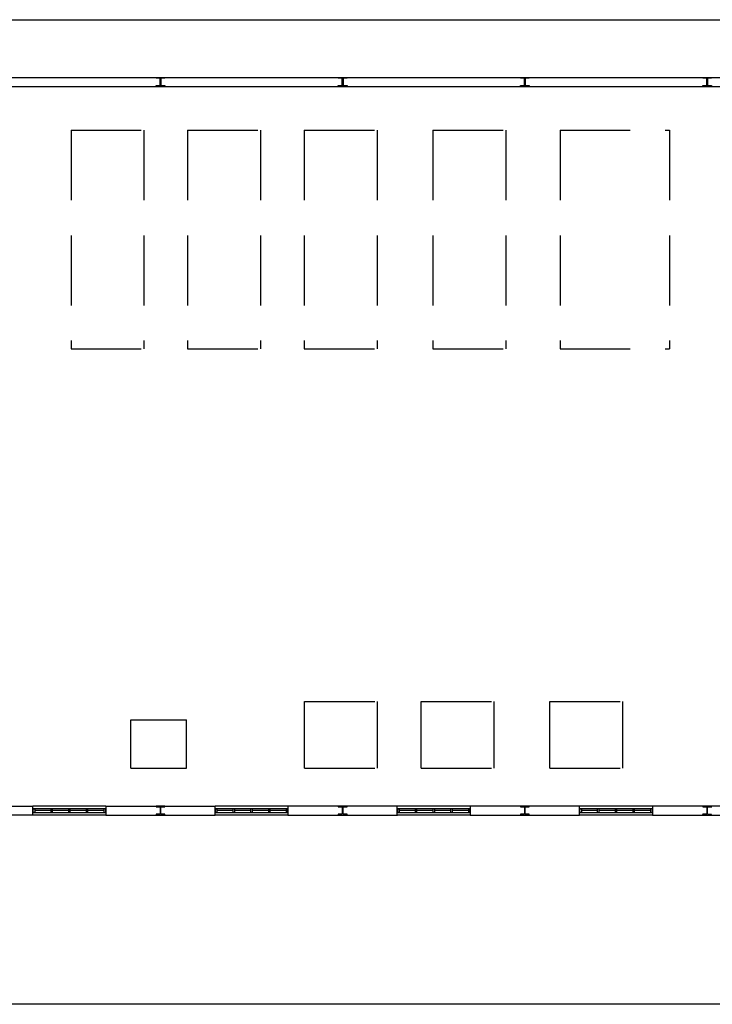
# Model space of a CAD drawing. Header units: millimetres. Extents: x -559 to 10735, y -2326 to 222.
# Tile 249 of 256: x 2394 to 2404, y -1797 to -1783. Entities that reach past the tile are written whole.
import ezdxf

# ---------------------------------------------------------------- set-up
doc = ezdxf.new("R2010")
doc.units = ezdxf.units.MM
doc.header["$LTSCALE"] = 4
doc.linetypes.add('HIDDEN', pattern=[0.375, 0.25, -0.125])
doc.layers.add('Extremos da Area Total', color=253, linetype='Continuous')
doc.layers.add('Planta Baixa', color=251, linetype='Continuous')

# ---------------------------------------------------------------- blocks, each defined once
blk = doc.blocks.new('AUW01D3S-flat-18-flat-1')
at = {"color": 9}
for p, q in [((0, 0.125), (-2, 0.125)), ((0, -0.125), (-2, -0.125))]:
    blk.add_line(p, q, dxfattribs=at)
blk = doc.blocks.new('AUD18D1S-flat-48-flat-1')
at = {"color": 9}
for p, q in [((-2, -0.125), (-2, 0.125)), ((0, 0.125), (0, -0.125))]:
    blk.add_line(p, q, dxfattribs=at)
blk = doc.blocks.new('AUD19D1S-flat-48-flat-1')
at = {"color": 9}
for p, q in [((-2, 0), (-2, 0)), ((0, 0), (0, 0))]:
    blk.add_line(p, q, dxfattribs=at)
blk = doc.blocks.new('AUD37D1S-flat-132-flat-1')
at = {"color": 9}
for p, q in [((-0.05, 0.05), (-0.05, -0.05)), ((0, 0.05), (-0.05, 0.05)), ((0, -0.05), (0, 0.05)), ((-0.05, -0.05), (0, -0.05))]:
    blk.add_line(p, q, dxfattribs=at)
at = {"color": 9, "width": 0.5, "flags": 3}
for p in [(-0.05, 0), (-0.05, -0.05)]:
    blk.add_attdef('JAMBPT', p, '', height=0.01, rotation=180, dxfattribs=at)
at = {"color": 9, "oblique": 36.8699, "width": 1.25, "flags": 3}
for p in [(-0.05, 0.05), (-0.05, 0), (-0.05, -0.05)]:
    blk.add_attdef('JAMBPT', p, '', height=0.00632, rotation=243.4349, dxfattribs=at)
blk = doc.blocks.new('AUD37D1S-flat-131-flat-1')
at = {"color": 9}
for p, q in [((0, -0.05), (0, 0.05)), ((0, 0.05), (0.05, 0.05)), ((0.05, 0.05), (0.05, -0.05)), ((0.05, -0.05), (0, -0.05))]:
    blk.add_line(p, q, dxfattribs=at)
at = {"color": 9, "text_generation_flag": 4, "width": 1.25, "flags": 3}
for p in [(0.05, 0.05), (0.05, 0), (0.05, -0.05)]:
    blk.add_attdef('JAMBPT', p, '', height=0.00632, rotation=296.5651, dxfattribs=at)
at = {"color": 9, "text_generation_flag": 4, "width": 0.5, "flags": 3}
for p in [(0.05, 0), (0.05, -0.05)]:
    blk.add_attdef('JAMBPT', p, '', height=0.01, dxfattribs=at)
blk = doc.blocks.new('AUD40D1S-flat-36-flat-1')
at = {"color": 9}
for p, q in [((-1, 0.05), (-1, -0.05)), ((1, 0.05), (-1, 0.05)), ((1, -0.05), (1, 0.05)), ((-1, -0.05), (1, -0.05))]:
    blk.add_line(p, q, dxfattribs=at)
blk = doc.blocks.new('AUD40D1S-flat-35-flat-1')
at = {"color": 9}
for p, q in [((-1, 0.05), (-1, -0.05)), ((1, 0.05), (-1, 0.05)), ((1, -0.05), (1, 0.05)), ((-1, -0.05), (1, -0.05))]:
    blk.add_line(p, q, dxfattribs=at)
blk = doc.blocks.new('AUD37D1S-flat-130-flat-1')
at = {"color": 9}
for p, q in [((-0.05, 0.05), (-0.05, -0.05)), ((0, 0.05), (-0.05, 0.05)), ((0, -0.05), (0, 0.05)), ((-0.05, -0.05), (0, -0.05))]:
    blk.add_line(p, q, dxfattribs=at)
at = {"color": 9, "width": 0.5, "flags": 3}
for p in [(-0.05, 0), (-0.05, -0.05)]:
    blk.add_attdef('JAMBPT', p, '', height=0.01, rotation=180, dxfattribs=at)
at = {"color": 9, "oblique": 36.8699, "width": 1.25, "flags": 3}
for p in [(-0.05, 0.05), (-0.05, 0), (-0.05, -0.05)]:
    blk.add_attdef('JAMBPT', p, '', height=0.00632, rotation=243.4349, dxfattribs=at)
blk = doc.blocks.new('AUD37D1S-flat-129-flat-1')
at = {"color": 9}
for p, q in [((-0.05, 0.05), (-0.05, -0.05)), ((0, 0.05), (-0.05, 0.05)), ((0, -0.05), (0, 0.05)), ((-0.05, -0.05), (0, -0.05))]:
    blk.add_line(p, q, dxfattribs=at)
at = {"color": 9, "width": 0.5, "flags": 3}
for p in [(-0.05, 0), (-0.05, -0.05)]:
    blk.add_attdef('JAMBPT', p, '', height=0.01, rotation=180, dxfattribs=at)
at = {"color": 9, "oblique": 36.8699, "width": 1.25, "flags": 3}
for p in [(-0.05, 0.05), (-0.05, 0), (-0.05, -0.05)]:
    blk.add_attdef('JAMBPT', p, '', height=0.00632, rotation=243.4349, dxfattribs=at)
blk = doc.blocks.new('AUD37D1S-flat-128-flat-1')
at = {"color": 9}
for p, q in [((-0.05, 0.05), (-0.05, -0.05)), ((0, 0.05), (-0.05, 0.05)), ((0, -0.05), (0, 0.05)), ((-0.05, -0.05), (0, -0.05))]:
    blk.add_line(p, q, dxfattribs=at)
at = {"color": 9, "width": 0.5, "flags": 3}
for p in [(-0.05, 0), (-0.05, -0.05)]:
    blk.add_attdef('JAMBPT', p, '', height=0.01, rotation=180, dxfattribs=at)
at = {"color": 9, "oblique": 36.8699, "width": 1.25, "flags": 3}
for p in [(-0.05, 0.05), (-0.05, 0), (-0.05, -0.05)]:
    blk.add_attdef('JAMBPT', p, '', height=0.00632, rotation=243.4349, dxfattribs=at)
blk = doc.blocks.new('AUW01D1S-flat-52-flat-1')
at = {"color": 9}
blk.add_line((0.21875, 0), (-0.21875, 0), dxfattribs=at)
blk = doc.blocks.new('AUW01D1S-flat-51-flat-1')
at = {"color": 9}
blk.add_line((0.21875, 0), (-0.21875, 0), dxfattribs=at)
blk = doc.blocks.new('AUW01D1S-flat-50-flat-1')
at = {"color": 9}
blk.add_line((0.21875, 0), (-0.21875, 0), dxfattribs=at)
blk = doc.blocks.new('AUW01D1S-flat-49-flat-1')
at = {"color": 9}
blk.add_line((0.21875, 0), (-0.21875, 0), dxfattribs=at)
blk = doc.blocks.new('AUW01D3S-flat-17-flat-1')
at = {"color": 9}
for p, q in [((0, 0.125), (-2, 0.125)), ((0, -0.125), (-2, -0.125))]:
    blk.add_line(p, q, dxfattribs=at)
blk = doc.blocks.new('AUD18D1S-flat-47-flat-1')
at = {"color": 9}
for p, q in [((-2, -0.125), (-2, 0.125)), ((0, 0.125), (0, -0.125))]:
    blk.add_line(p, q, dxfattribs=at)
blk = doc.blocks.new('AUD19D1S-flat-47-flat-1')
at = {"color": 9}
for p, q in [((-2, 0), (-2, 0)), ((0, 0), (0, 0))]:
    blk.add_line(p, q, dxfattribs=at)
blk = doc.blocks.new('AUD37D1S-flat-127-flat-1')
at = {"color": 9}
for p, q in [((-0.05, 0.05), (-0.05, -0.05)), ((0, 0.05), (-0.05, 0.05)), ((0, -0.05), (0, 0.05)), ((-0.05, -0.05), (0, -0.05))]:
    blk.add_line(p, q, dxfattribs=at)
at = {"color": 9, "width": 0.5, "flags": 3}
for p in [(-0.05, 0), (-0.05, -0.05)]:
    blk.add_attdef('JAMBPT', p, '', height=0.01, rotation=180, dxfattribs=at)
at = {"color": 9, "oblique": 36.8699, "width": 1.25, "flags": 3}
for p in [(-0.05, 0.05), (-0.05, 0), (-0.05, -0.05)]:
    blk.add_attdef('JAMBPT', p, '', height=0.00632, rotation=243.4349, dxfattribs=at)
blk = doc.blocks.new('AUD37D1S-flat-126-flat-1')
at = {"color": 9}
for p, q in [((0, -0.05), (0, 0.05)), ((0, 0.05), (0.05, 0.05)), ((0.05, 0.05), (0.05, -0.05)), ((0.05, -0.05), (0, -0.05))]:
    blk.add_line(p, q, dxfattribs=at)
at = {"color": 9, "text_generation_flag": 4, "width": 1.25, "flags": 3}
for p in [(0.05, 0.05), (0.05, 0), (0.05, -0.05)]:
    blk.add_attdef('JAMBPT', p, '', height=0.00632, rotation=296.5651, dxfattribs=at)
at = {"color": 9, "text_generation_flag": 4, "width": 0.5, "flags": 3}
for p in [(0.05, 0), (0.05, -0.05)]:
    blk.add_attdef('JAMBPT', p, '', height=0.01, dxfattribs=at)
blk = doc.blocks.new('AUD40D1S-flat-34-flat-1')
at = {"color": 9}
for p, q in [((-1, 0.05), (-1, -0.05)), ((1, 0.05), (-1, 0.05)), ((1, -0.05), (1, 0.05)), ((-1, -0.05), (1, -0.05))]:
    blk.add_line(p, q, dxfattribs=at)
blk = doc.blocks.new('AUD40D1S-flat-33-flat-1')
at = {"color": 9}
for p, q in [((-1, 0.05), (-1, -0.05)), ((1, 0.05), (-1, 0.05)), ((1, -0.05), (1, 0.05)), ((-1, -0.05), (1, -0.05))]:
    blk.add_line(p, q, dxfattribs=at)
blk = doc.blocks.new('AUD37D1S-flat-125-flat-1')
at = {"color": 9}
for p, q in [((-0.05, 0.05), (-0.05, -0.05)), ((0, 0.05), (-0.05, 0.05)), ((0, -0.05), (0, 0.05)), ((-0.05, -0.05), (0, -0.05))]:
    blk.add_line(p, q, dxfattribs=at)
at = {"color": 9, "width": 0.5, "flags": 3}
for p in [(-0.05, 0), (-0.05, -0.05)]:
    blk.add_attdef('JAMBPT', p, '', height=0.01, rotation=180, dxfattribs=at)
at = {"color": 9, "oblique": 36.8699, "width": 1.25, "flags": 3}
for p in [(-0.05, 0.05), (-0.05, 0), (-0.05, -0.05)]:
    blk.add_attdef('JAMBPT', p, '', height=0.00632, rotation=243.4349, dxfattribs=at)
blk = doc.blocks.new('AUD37D1S-flat-124-flat-1')
at = {"color": 9}
for p, q in [((-0.05, 0.05), (-0.05, -0.05)), ((0, 0.05), (-0.05, 0.05)), ((0, -0.05), (0, 0.05)), ((-0.05, -0.05), (0, -0.05))]:
    blk.add_line(p, q, dxfattribs=at)
at = {"color": 9, "width": 0.5, "flags": 3}
for p in [(-0.05, 0), (-0.05, -0.05)]:
    blk.add_attdef('JAMBPT', p, '', height=0.01, rotation=180, dxfattribs=at)
at = {"color": 9, "oblique": 36.8699, "width": 1.25, "flags": 3}
for p in [(-0.05, 0.05), (-0.05, 0), (-0.05, -0.05)]:
    blk.add_attdef('JAMBPT', p, '', height=0.00632, rotation=243.4349, dxfattribs=at)
blk = doc.blocks.new('AUD37D1S-flat-123-flat-1')
at = {"color": 9}
for p, q in [((-0.05, 0.05), (-0.05, -0.05)), ((0, 0.05), (-0.05, 0.05)), ((0, -0.05), (0, 0.05)), ((-0.05, -0.05), (0, -0.05))]:
    blk.add_line(p, q, dxfattribs=at)
at = {"color": 9, "width": 0.5, "flags": 3}
for p in [(-0.05, 0), (-0.05, -0.05)]:
    blk.add_attdef('JAMBPT', p, '', height=0.01, rotation=180, dxfattribs=at)
at = {"color": 9, "oblique": 36.8699, "width": 1.25, "flags": 3}
for p in [(-0.05, 0.05), (-0.05, 0), (-0.05, -0.05)]:
    blk.add_attdef('JAMBPT', p, '', height=0.00632, rotation=243.4349, dxfattribs=at)
blk = doc.blocks.new('AUW01D1S-flat-48-flat-1')
at = {"color": 9}
blk.add_line((0.21875, 0), (-0.21875, 0), dxfattribs=at)
blk = doc.blocks.new('AUW01D1S-flat-47-flat-1')
at = {"color": 9}
blk.add_line((0.21875, 0), (-0.21875, 0), dxfattribs=at)
blk = doc.blocks.new('AUW01D1S-flat-46-flat-1')
at = {"color": 9}
blk.add_line((0.21875, 0), (-0.21875, 0), dxfattribs=at)
blk = doc.blocks.new('AUW01D1S-flat-45-flat-1')
at = {"color": 9}
blk.add_line((0.21875, 0), (-0.21875, 0), dxfattribs=at)
blk = doc.blocks.new('AUW01D3S-flat-16-flat-1')
at = {"color": 9}
for p, q in [((0, 0.125), (-2, 0.125)), ((0, -0.125), (-2, -0.125))]:
    blk.add_line(p, q, dxfattribs=at)
blk = doc.blocks.new('AUD18D1S-flat-46-flat-1')
at = {"color": 9}
for p, q in [((-2, -0.125), (-2, 0.125)), ((0, 0.125), (0, -0.125))]:
    blk.add_line(p, q, dxfattribs=at)
blk = doc.blocks.new('AUD19D1S-flat-46-flat-1')
at = {"color": 9}
for p, q in [((-2, 0), (-2, 0)), ((0, 0), (0, 0))]:
    blk.add_line(p, q, dxfattribs=at)
blk = doc.blocks.new('AUD37D1S-flat-122-flat-1')
at = {"color": 9}
for p, q in [((-0.05, 0.05), (-0.05, -0.05)), ((0, 0.05), (-0.05, 0.05)), ((0, -0.05), (0, 0.05)), ((-0.05, -0.05), (0, -0.05))]:
    blk.add_line(p, q, dxfattribs=at)
at = {"color": 9, "width": 0.5, "flags": 3}
for p in [(-0.05, 0), (-0.05, -0.05)]:
    blk.add_attdef('JAMBPT', p, '', height=0.01, rotation=180, dxfattribs=at)
at = {"color": 9, "oblique": 36.8699, "width": 1.25, "flags": 3}
for p in [(-0.05, 0.05), (-0.05, 0), (-0.05, -0.05)]:
    blk.add_attdef('JAMBPT', p, '', height=0.00632, rotation=243.4349, dxfattribs=at)
blk = doc.blocks.new('AUD37D1S-flat-121-flat-1')
at = {"color": 9}
for p, q in [((0, -0.05), (0, 0.05)), ((0, 0.05), (0.05, 0.05)), ((0.05, 0.05), (0.05, -0.05)), ((0.05, -0.05), (0, -0.05))]:
    blk.add_line(p, q, dxfattribs=at)
at = {"color": 9, "text_generation_flag": 4, "width": 1.25, "flags": 3}
for p in [(0.05, 0.05), (0.05, 0), (0.05, -0.05)]:
    blk.add_attdef('JAMBPT', p, '', height=0.00632, rotation=296.5651, dxfattribs=at)
at = {"color": 9, "text_generation_flag": 4, "width": 0.5, "flags": 3}
for p in [(0.05, 0), (0.05, -0.05)]:
    blk.add_attdef('JAMBPT', p, '', height=0.01, dxfattribs=at)
blk = doc.blocks.new('AUD40D1S-flat-32-flat-1')
at = {"color": 9}
for p, q in [((-1, 0.05), (-1, -0.05)), ((1, 0.05), (-1, 0.05)), ((1, -0.05), (1, 0.05)), ((-1, -0.05), (1, -0.05))]:
    blk.add_line(p, q, dxfattribs=at)
blk = doc.blocks.new('AUD40D1S-flat-31-flat-1')
at = {"color": 9}
for p, q in [((-1, 0.05), (-1, -0.05)), ((1, 0.05), (-1, 0.05)), ((1, -0.05), (1, 0.05)), ((-1, -0.05), (1, -0.05))]:
    blk.add_line(p, q, dxfattribs=at)
blk = doc.blocks.new('AUD37D1S-flat-120-flat-1')
at = {"color": 9}
for p, q in [((-0.05, 0.05), (-0.05, -0.05)), ((0, 0.05), (-0.05, 0.05)), ((0, -0.05), (0, 0.05)), ((-0.05, -0.05), (0, -0.05))]:
    blk.add_line(p, q, dxfattribs=at)
at = {"color": 9, "width": 0.5, "flags": 3}
for p in [(-0.05, 0), (-0.05, -0.05)]:
    blk.add_attdef('JAMBPT', p, '', height=0.01, rotation=180, dxfattribs=at)
at = {"color": 9, "oblique": 36.8699, "width": 1.25, "flags": 3}
for p in [(-0.05, 0.05), (-0.05, 0), (-0.05, -0.05)]:
    blk.add_attdef('JAMBPT', p, '', height=0.00632, rotation=243.4349, dxfattribs=at)
blk = doc.blocks.new('AUD37D1S-flat-119-flat-1')
at = {"color": 9}
for p, q in [((-0.05, 0.05), (-0.05, -0.05)), ((0, 0.05), (-0.05, 0.05)), ((0, -0.05), (0, 0.05)), ((-0.05, -0.05), (0, -0.05))]:
    blk.add_line(p, q, dxfattribs=at)
at = {"color": 9, "width": 0.5, "flags": 3}
for p in [(-0.05, 0), (-0.05, -0.05)]:
    blk.add_attdef('JAMBPT', p, '', height=0.01, rotation=180, dxfattribs=at)
at = {"color": 9, "oblique": 36.8699, "width": 1.25, "flags": 3}
for p in [(-0.05, 0.05), (-0.05, 0), (-0.05, -0.05)]:
    blk.add_attdef('JAMBPT', p, '', height=0.00632, rotation=243.4349, dxfattribs=at)
blk = doc.blocks.new('AUD37D1S-flat-118-flat-1')
at = {"color": 9}
for p, q in [((-0.05, 0.05), (-0.05, -0.05)), ((0, 0.05), (-0.05, 0.05)), ((0, -0.05), (0, 0.05)), ((-0.05, -0.05), (0, -0.05))]:
    blk.add_line(p, q, dxfattribs=at)
at = {"color": 9, "width": 0.5, "flags": 3}
for p in [(-0.05, 0), (-0.05, -0.05)]:
    blk.add_attdef('JAMBPT', p, '', height=0.01, rotation=180, dxfattribs=at)
at = {"color": 9, "oblique": 36.8699, "width": 1.25, "flags": 3}
for p in [(-0.05, 0.05), (-0.05, 0), (-0.05, -0.05)]:
    blk.add_attdef('JAMBPT', p, '', height=0.00632, rotation=243.4349, dxfattribs=at)
blk = doc.blocks.new('AUW01D1S-flat-44-flat-1')
at = {"color": 9}
blk.add_line((0.21875, 0), (-0.21875, 0), dxfattribs=at)
blk = doc.blocks.new('AUW01D1S-flat-43-flat-1')
at = {"color": 9}
blk.add_line((0.21875, 0), (-0.21875, 0), dxfattribs=at)
blk = doc.blocks.new('AUW01D1S-flat-42-flat-1')
at = {"color": 9}
blk.add_line((0.21875, 0), (-0.21875, 0), dxfattribs=at)
blk = doc.blocks.new('AUW01D1S-flat-41-flat-1')
at = {"color": 9}
blk.add_line((0.21875, 0), (-0.21875, 0), dxfattribs=at)
blk = doc.blocks.new('AUW01D1S-flat-40-flat-1')
at = {"color": 9}
blk.add_line((0.21875, 0), (-0.21875, 0), dxfattribs=at)
blk = doc.blocks.new('AUW01D1S-flat-39-flat-1')
at = {"color": 9}
blk.add_line((0.21875, 0), (-0.21875, 0), dxfattribs=at)
blk = doc.blocks.new('AUW01D1S-flat-38-flat-1')
at = {"color": 9}
blk.add_line((0.21875, 0), (-0.21875, 0), dxfattribs=at)
blk = doc.blocks.new('AUW01D1S-flat-37-flat-1')
at = {"color": 9}
blk.add_line((0.21875, 0), (-0.21875, 0), dxfattribs=at)
blk = doc.blocks.new('AUD37D1S-flat-109-flat-1')
at = {"color": 9}
for p, q in [((-0.05, 0.05), (-0.05, -0.05)), ((0, 0.05), (-0.05, 0.05)), ((0, -0.05), (0, 0.05)), ((-0.05, -0.05), (0, -0.05))]:
    blk.add_line(p, q, dxfattribs=at)
at = {"color": 9, "width": 0.5, "flags": 3}
for p in [(-0.05, 0), (-0.05, -0.05)]:
    blk.add_attdef('JAMBPT', p, '', height=0.01, rotation=180, dxfattribs=at)
at = {"color": 9, "oblique": 36.8699, "width": 1.25, "flags": 3}
for p in [(-0.05, 0.05), (-0.05, 0), (-0.05, -0.05)]:
    blk.add_attdef('JAMBPT', p, '', height=0.00632, rotation=243.4349, dxfattribs=at)
blk = doc.blocks.new('AUD37D1S-flat-108-flat-1')
at = {"color": 9}
for p, q in [((-0.05, 0.05), (-0.05, -0.05)), ((0, 0.05), (-0.05, 0.05)), ((0, -0.05), (0, 0.05)), ((-0.05, -0.05), (0, -0.05))]:
    blk.add_line(p, q, dxfattribs=at)
at = {"color": 9, "width": 0.5, "flags": 3}
for p in [(-0.05, 0), (-0.05, -0.05)]:
    blk.add_attdef('JAMBPT', p, '', height=0.01, rotation=180, dxfattribs=at)
at = {"color": 9, "oblique": 36.8699, "width": 1.25, "flags": 3}
for p in [(-0.05, 0.05), (-0.05, 0), (-0.05, -0.05)]:
    blk.add_attdef('JAMBPT', p, '', height=0.00632, rotation=243.4349, dxfattribs=at)
blk = doc.blocks.new('AUD37D1S-flat-107-flat-1')
at = {"color": 9}
for p, q in [((-0.05, 0.05), (-0.05, -0.05)), ((0, 0.05), (-0.05, 0.05)), ((0, -0.05), (0, 0.05)), ((-0.05, -0.05), (0, -0.05))]:
    blk.add_line(p, q, dxfattribs=at)
at = {"color": 9, "width": 0.5, "flags": 3}
for p in [(-0.05, 0), (-0.05, -0.05)]:
    blk.add_attdef('JAMBPT', p, '', height=0.01, rotation=180, dxfattribs=at)
at = {"color": 9, "oblique": 36.8699, "width": 1.25, "flags": 3}
for p in [(-0.05, 0.05), (-0.05, 0), (-0.05, -0.05)]:
    blk.add_attdef('JAMBPT', p, '', height=0.00632, rotation=243.4349, dxfattribs=at)
blk = doc.blocks.new('AUD40D1S-flat-30-flat-1')
at = {"color": 9}
for p, q in [((-1, 0.05), (-1, -0.05)), ((1, 0.05), (-1, 0.05)), ((1, -0.05), (1, 0.05)), ((-1, -0.05), (1, -0.05))]:
    blk.add_line(p, q, dxfattribs=at)
blk = doc.blocks.new('AUD40D1S-flat-29-flat-1')
at = {"color": 9}
for p, q in [((-1, 0.05), (-1, -0.05)), ((1, 0.05), (-1, 0.05)), ((1, -0.05), (1, 0.05)), ((-1, -0.05), (1, -0.05))]:
    blk.add_line(p, q, dxfattribs=at)
blk = doc.blocks.new('AUD37D1S-flat-106-flat-1')
at = {"color": 9}
for p, q in [((0, -0.05), (0, 0.05)), ((0, 0.05), (0.05, 0.05)), ((0.05, 0.05), (0.05, -0.05)), ((0.05, -0.05), (0, -0.05))]:
    blk.add_line(p, q, dxfattribs=at)
at = {"color": 9, "text_generation_flag": 4, "width": 1.25, "flags": 3}
for p in [(0.05, 0.05), (0.05, 0), (0.05, -0.05)]:
    blk.add_attdef('JAMBPT', p, '', height=0.00632, rotation=296.5651, dxfattribs=at)
at = {"color": 9, "text_generation_flag": 4, "width": 0.5, "flags": 3}
for p in [(0.05, 0), (0.05, -0.05)]:
    blk.add_attdef('JAMBPT', p, '', height=0.01, dxfattribs=at)
blk = doc.blocks.new('AUD37D1S-flat-105-flat-1')
at = {"color": 9}
for p, q in [((-0.05, 0.05), (-0.05, -0.05)), ((0, 0.05), (-0.05, 0.05)), ((0, -0.05), (0, 0.05)), ((-0.05, -0.05), (0, -0.05))]:
    blk.add_line(p, q, dxfattribs=at)
at = {"color": 9, "width": 0.5, "flags": 3}
for p in [(-0.05, 0), (-0.05, -0.05)]:
    blk.add_attdef('JAMBPT', p, '', height=0.01, rotation=180, dxfattribs=at)
at = {"color": 9, "oblique": 36.8699, "width": 1.25, "flags": 3}
for p in [(-0.05, 0.05), (-0.05, 0), (-0.05, -0.05)]:
    blk.add_attdef('JAMBPT', p, '', height=0.00632, rotation=243.4349, dxfattribs=at)
blk = doc.blocks.new('AUD19D1S-flat-41-flat-1')
at = {"color": 9}
for p, q in [((-2, 0), (-2, 0)), ((0, 0), (0, 0))]:
    blk.add_line(p, q, dxfattribs=at)
blk = doc.blocks.new('AUD18D1S-flat-41-flat-1')
at = {"color": 9}
for p, q in [((-2, -0.125), (-2, 0.125)), ((0, 0.125), (0, -0.125))]:
    blk.add_line(p, q, dxfattribs=at)
blk = doc.blocks.new('AUW01D3S-flat-15-flat-1')
at = {"color": 9}
for p, q in [((0, 0.125), (-2, 0.125)), ((0, -0.125), (-2, -0.125))]:
    blk.add_line(p, q, dxfattribs=at)

msp = doc.modelspace()

# ---------------------------------------------------------------- linework, layer by layer
at = {"layer": 'Extremos da Area Total'}
msp.add_lwpolyline([(2380.318, -1784.773), (2380.318, -1783.138), (2428.891, -1783.138), (2428.891, -1797.173), (2380.318, -1797.173), (2380.318, -1785.049)], dxfattribs=at)
msp.add_lwpolyline([(2380.318, -1784.773), (2380.318, -1783.138), (2428.891, -1783.138), (2428.891, -1797.173), (2380.318, -1797.173), (2380.318, -1785.049)], dxfattribs=at)
at = {"layer": 'Planta Baixa'}
for p, q in [((2394.231, -1783.96), (2423.173, -1783.96)), ((2394.231, -1783.96), (2423.173, -1783.96)), ((2394.231, -1784.09), (2423.173, -1784.09)), ((2394.231, -1784.09), (2423.173, -1784.09)), ((2394.231, -1794.347), (2394.608, -1794.347)), ((2394.231, -1794.347), (2394.608, -1794.347)), ((2395.647, -1794.347), (2397.205, -1794.347)), ((2395.647, -1794.347), (2397.205, -1794.347)), ((2399.802, -1794.347), (2398.243, -1794.347)), ((2399.802, -1794.347), (2398.243, -1794.347)), ((2402.398, -1794.347), (2400.84, -1794.347)), ((2402.398, -1794.347), (2400.84, -1794.347)), ((2404.995, -1794.347), (2403.437, -1794.347)), ((2404.995, -1794.347), (2403.437, -1794.347)), ((2394.608, -1794.477), (2394.231, -1794.477)), ((2394.608, -1794.477), (2394.231, -1794.477)), ((2395.647, -1794.477), (2397.205, -1794.477)), ((2395.647, -1794.477), (2397.205, -1794.477)), ((2398.243, -1794.477), (2399.802, -1794.477)), ((2398.243, -1794.477), (2399.802, -1794.477)), ((2400.84, -1794.477), (2402.398, -1794.477)), ((2400.84, -1794.477), (2402.398, -1794.477)), ((2403.437, -1794.477), (2404.995, -1794.477)), ((2403.437, -1794.477), (2404.995, -1794.477))]:
    msp.add_line(p, q, dxfattribs=at)
at = {"layer": 'Planta Baixa', "linetype": 'HIDDEN'}
for p, q in [((2395.151, -1784.712), (2396.19, -1784.712)), ((2395.151, -1784.712), (2395.151, -1787.829)), ((2395.151, -1784.712), (2396.19, -1784.712)), ((2395.151, -1784.712), (2395.151, -1787.829)), ((2396.19, -1784.712), (2396.19, -1787.829)), ((2396.19, -1784.712), (2396.19, -1787.829)), ((2396.813, -1784.712), (2396.813, -1787.829)), ((2396.813, -1784.712), (2397.852, -1784.712)), ((2396.813, -1784.712), (2396.813, -1787.829)), ((2396.813, -1784.712), (2397.852, -1784.712)), ((2397.852, -1784.712), (2397.852, -1787.829)), ((2397.852, -1784.712), (2397.852, -1787.829)), ((2398.475, -1784.712), (2398.475, -1787.829)), ((2398.475, -1784.712), (2399.514, -1784.712)), ((2398.475, -1784.712), (2398.475, -1787.829)), ((2398.475, -1784.712), (2399.514, -1784.712)), ((2399.514, -1784.712), (2399.514, -1787.829)), ((2399.514, -1784.712), (2399.514, -1787.829)), ((2400.308, -1784.712), (2400.308, -1787.829)), ((2400.308, -1784.712), (2401.347, -1784.712)), ((2400.308, -1784.712), (2400.308, -1787.829)), ((2400.308, -1784.712), (2401.347, -1784.712)), ((2401.347, -1784.712), (2401.347, -1787.829)), ((2401.347, -1784.712), (2401.347, -1787.829)), ((2402.121, -1784.712), (2403.679, -1784.712)), ((2402.121, -1784.712), (2402.121, -1787.829)), ((2402.121, -1784.712), (2403.679, -1784.712)), ((2402.121, -1784.712), (2402.121, -1787.829)), ((2403.679, -1784.712), (2403.679, -1787.829)), ((2403.679, -1784.712), (2403.679, -1787.829)), ((2395.151, -1787.829), (2396.19, -1787.829)), ((2395.151, -1787.829), (2396.19, -1787.829)), ((2396.813, -1787.829), (2397.852, -1787.829)), ((2396.813, -1787.829), (2397.852, -1787.829)), ((2398.475, -1787.829), (2399.514, -1787.829)), ((2398.475, -1787.829), (2399.514, -1787.829)), ((2400.308, -1787.829), (2401.347, -1787.829)), ((2400.308, -1787.829), (2401.347, -1787.829)), ((2402.121, -1787.829), (2403.679, -1787.829)), ((2402.121, -1787.829), (2403.679, -1787.829)), ((2398.48, -1792.857), (2399.519, -1792.857)), ((2398.48, -1793.808), (2398.48, -1792.857)), ((2398.48, -1792.857), (2399.519, -1792.857)), ((2398.48, -1793.808), (2398.48, -1792.857)), ((2399.519, -1793.808), (2399.519, -1792.857)), ((2399.519, -1793.808), (2399.519, -1792.857)), ((2400.142, -1792.857), (2401.181, -1792.857)), ((2400.142, -1793.808), (2400.142, -1792.857)), ((2400.142, -1792.857), (2401.181, -1792.857)), ((2400.142, -1793.808), (2400.142, -1792.857)), ((2401.181, -1793.808), (2401.181, -1792.857)), ((2401.181, -1793.808), (2401.181, -1792.857)), ((2401.975, -1792.857), (2403.014, -1792.857)), ((2401.975, -1793.808), (2401.975, -1792.857)), ((2401.975, -1792.857), (2403.014, -1792.857)), ((2401.975, -1793.808), (2401.975, -1792.857)), ((2403.014, -1793.808), (2403.014, -1792.857)), ((2403.014, -1793.808), (2403.014, -1792.857)), ((2396.003, -1793.808), (2396.003, -1793.117)), ((2396.003, -1793.117), (2396.797, -1793.117)), ((2396.003, -1793.808), (2396.003, -1793.117)), ((2396.003, -1793.117), (2396.797, -1793.117)), ((2396.797, -1793.808), (2396.797, -1793.117)), ((2396.797, -1793.808), (2396.797, -1793.117)), ((2396.003, -1793.808), (2396.797, -1793.808)), ((2396.003, -1793.808), (2396.797, -1793.808)), ((2398.48, -1793.808), (2399.519, -1793.808)), ((2398.48, -1793.808), (2399.519, -1793.808)), ((2400.142, -1793.808), (2401.181, -1793.808)), ((2400.142, -1793.808), (2401.181, -1793.808)), ((2401.975, -1793.808), (2403.014, -1793.808)), ((2401.975, -1793.808), (2403.014, -1793.808))]:
    msp.add_line(p, q, dxfattribs=at)
at = {"layer": 'Planta Baixa'}
for points in [[(2396.488, -1783.963), (2396.488, -1783.973), (2396.436, -1783.973, 0.414214), (2396.431, -1783.978), (2396.431, -1784.072, 0.414214), (2396.436, -1784.077), (2396.488, -1784.077), (2396.488, -1784.087), (2396.363, -1784.087), (2396.363, -1784.077), (2396.415, -1784.077, 0.414214), (2396.42, -1784.072), (2396.42, -1783.978, 0.414214), (2396.415, -1783.973), (2396.363, -1783.973), (2396.363, -1783.963)], [(2396.488, -1783.963), (2396.488, -1783.973), (2396.436, -1783.973, 0.414214), (2396.431, -1783.978), (2396.431, -1784.072, 0.414214), (2396.436, -1784.077), (2396.488, -1784.077), (2396.488, -1784.087), (2396.363, -1784.087), (2396.363, -1784.077), (2396.415, -1784.077, 0.414214), (2396.42, -1784.072), (2396.42, -1783.978, 0.414214), (2396.415, -1783.973), (2396.363, -1783.973), (2396.363, -1783.963)], [(2399.085, -1783.963), (2399.085, -1783.973), (2399.033, -1783.973, 0.414214), (2399.028, -1783.978), (2399.028, -1784.072, 0.414214), (2399.033, -1784.077), (2399.085, -1784.077), (2399.085, -1784.087), (2398.96, -1784.087), (2398.96, -1784.077), (2399.012, -1784.077, 0.414214), (2399.017, -1784.072), (2399.017, -1783.978, 0.414214), (2399.012, -1783.973), (2398.96, -1783.973), (2398.96, -1783.963)], [(2399.085, -1783.963), (2399.085, -1783.973), (2399.033, -1783.973, 0.414214), (2399.028, -1783.978), (2399.028, -1784.072, 0.414214), (2399.033, -1784.077), (2399.085, -1784.077), (2399.085, -1784.087), (2398.96, -1784.087), (2398.96, -1784.077), (2399.012, -1784.077, 0.414214), (2399.017, -1784.072), (2399.017, -1783.978, 0.414214), (2399.012, -1783.973), (2398.96, -1783.973), (2398.96, -1783.963)], [(2401.682, -1783.963), (2401.682, -1783.973), (2401.63, -1783.973, 0.414214), (2401.624, -1783.978), (2401.624, -1784.072, 0.414214), (2401.63, -1784.077), (2401.682, -1784.077), (2401.682, -1784.087), (2401.557, -1784.087), (2401.557, -1784.077), (2401.609, -1784.077, 0.414214), (2401.614, -1784.072), (2401.614, -1783.978, 0.414214), (2401.609, -1783.973), (2401.557, -1783.973), (2401.557, -1783.963)], [(2401.682, -1783.963), (2401.682, -1783.973), (2401.63, -1783.973, 0.414214), (2401.624, -1783.978), (2401.624, -1784.072, 0.414214), (2401.63, -1784.077), (2401.682, -1784.077), (2401.682, -1784.087), (2401.557, -1784.087), (2401.557, -1784.077), (2401.609, -1784.077, 0.414214), (2401.614, -1784.072), (2401.614, -1783.978, 0.414214), (2401.609, -1783.973), (2401.557, -1783.973), (2401.557, -1783.963)], [(2404.154, -1784.088), (2404.154, -1784.077), (2404.206, -1784.077, 0.414214), (2404.211, -1784.072), (2404.211, -1783.978, 0.414214), (2404.205, -1783.973), (2404.154, -1783.973), (2404.153, -1783.963), (2404.278, -1783.962), (2404.278, -1783.973), (2404.226, -1783.973, 0.414214), (2404.221, -1783.978), (2404.222, -1784.072, 0.414214), (2404.227, -1784.077), (2404.279, -1784.077), (2404.279, -1784.087)], [(2404.154, -1784.088), (2404.154, -1784.077), (2404.206, -1784.077, 0.414214), (2404.211, -1784.072), (2404.211, -1783.978, 0.414214), (2404.205, -1783.973), (2404.154, -1783.973), (2404.153, -1783.963), (2404.278, -1783.962), (2404.278, -1783.973), (2404.226, -1783.973, 0.414214), (2404.221, -1783.978), (2404.222, -1784.072, 0.414214), (2404.227, -1784.077), (2404.279, -1784.077), (2404.279, -1784.087)], [(2396.488, -1794.475), (2396.488, -1794.464), (2396.436, -1794.464, -0.414214), (2396.431, -1794.459), (2396.431, -1794.366, -0.414214), (2396.436, -1794.36), (2396.488, -1794.36), (2396.488, -1794.35), (2396.363, -1794.35), (2396.363, -1794.36), (2396.415, -1794.36, -0.414214), (2396.42, -1794.366), (2396.42, -1794.459, -0.414214), (2396.415, -1794.464), (2396.363, -1794.464), (2396.363, -1794.475)], [(2396.488, -1794.475), (2396.488, -1794.464), (2396.436, -1794.464, -0.414214), (2396.431, -1794.459), (2396.431, -1794.366, -0.414214), (2396.436, -1794.36), (2396.488, -1794.36), (2396.488, -1794.35), (2396.363, -1794.35), (2396.363, -1794.36), (2396.415, -1794.36, -0.414214), (2396.42, -1794.366), (2396.42, -1794.459, -0.414214), (2396.415, -1794.464), (2396.363, -1794.464), (2396.363, -1794.475)], [(2399.085, -1794.475), (2399.085, -1794.464), (2399.033, -1794.464, -0.414214), (2399.028, -1794.459), (2399.028, -1794.366, -0.414214), (2399.033, -1794.36), (2399.085, -1794.36), (2399.085, -1794.35), (2398.96, -1794.35), (2398.96, -1794.36), (2399.012, -1794.36, -0.414214), (2399.017, -1794.366), (2399.017, -1794.459, -0.414214), (2399.012, -1794.464), (2398.96, -1794.464), (2398.96, -1794.475)], [(2399.085, -1794.475), (2399.085, -1794.464), (2399.033, -1794.464, -0.414214), (2399.028, -1794.459), (2399.028, -1794.366, -0.414214), (2399.033, -1794.36), (2399.085, -1794.36), (2399.085, -1794.35), (2398.96, -1794.35), (2398.96, -1794.36), (2399.012, -1794.36, -0.414214), (2399.017, -1794.366), (2399.017, -1794.459, -0.414214), (2399.012, -1794.464), (2398.96, -1794.464), (2398.96, -1794.475)], [(2401.682, -1794.475), (2401.682, -1794.464), (2401.63, -1794.464, -0.414214), (2401.624, -1794.459), (2401.624, -1794.366, -0.414214), (2401.63, -1794.36), (2401.682, -1794.36), (2401.682, -1794.35), (2401.557, -1794.35), (2401.557, -1794.36), (2401.609, -1794.36, -0.414214), (2401.614, -1794.366), (2401.614, -1794.459, -0.414214), (2401.609, -1794.464), (2401.557, -1794.464), (2401.557, -1794.475)], [(2401.682, -1794.475), (2401.682, -1794.464), (2401.63, -1794.464, -0.414214), (2401.624, -1794.459), (2401.624, -1794.366, -0.414214), (2401.63, -1794.36), (2401.682, -1794.36), (2401.682, -1794.35), (2401.557, -1794.35), (2401.557, -1794.36), (2401.609, -1794.36, -0.414214), (2401.614, -1794.366), (2401.614, -1794.459, -0.414214), (2401.609, -1794.464), (2401.557, -1794.464), (2401.557, -1794.475)], [(2404.154, -1794.35), (2404.154, -1794.36), (2404.206, -1794.36, -0.414214), (2404.211, -1794.366), (2404.211, -1794.459, -0.414214), (2404.205, -1794.464), (2404.154, -1794.464), (2404.153, -1794.474), (2404.278, -1794.475), (2404.278, -1794.465), (2404.226, -1794.464, -0.414214), (2404.221, -1794.459), (2404.222, -1794.366, -0.414214), (2404.227, -1794.36), (2404.279, -1794.361), (2404.279, -1794.35)], [(2404.154, -1794.35), (2404.154, -1794.36), (2404.206, -1794.36, -0.414214), (2404.211, -1794.366), (2404.211, -1794.459, -0.414214), (2404.205, -1794.464), (2404.154, -1794.464), (2404.153, -1794.474), (2404.278, -1794.475), (2404.278, -1794.465), (2404.226, -1794.464, -0.414214), (2404.221, -1794.459), (2404.222, -1794.366, -0.414214), (2404.227, -1794.36), (2404.279, -1794.361), (2404.279, -1794.35)]]:
    msp.add_lwpolyline(points, format="xyb", close=True, dxfattribs=at)

# ---------------------------------------------------------------- block references
at = {"layer": 'Planta Baixa', "xscale": 0.5193635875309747, "yscale": 0.5193635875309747, "zscale": 0.5193635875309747}
for name, p in [('AUD18D1S-flat-41-flat-1', (2395.647, -1794.412)), ('AUW01D3S-flat-15-flat-1', (2395.647, -1794.412)), ('AUD18D1S-flat-41-flat-1', (2395.647, -1794.412)), ('AUW01D3S-flat-15-flat-1', (2395.647, -1794.412)), ('AUW01D3S-flat-16-flat-1', (2398.243, -1794.412)), ('AUD18D1S-flat-46-flat-1', (2398.243, -1794.412)), ('AUW01D3S-flat-16-flat-1', (2398.243, -1794.412)), ('AUD18D1S-flat-46-flat-1', (2398.243, -1794.412)), ('AUW01D3S-flat-17-flat-1', (2400.84, -1794.412)), ('AUD18D1S-flat-47-flat-1', (2400.84, -1794.412)), ('AUW01D3S-flat-17-flat-1', (2400.84, -1794.412)), ('AUD18D1S-flat-47-flat-1', (2400.84, -1794.412)), ('AUW01D3S-flat-18-flat-1', (2403.437, -1794.412)), ('AUD18D1S-flat-48-flat-1', (2403.437, -1794.412)), ('AUW01D3S-flat-18-flat-1', (2403.437, -1794.412)), ('AUD18D1S-flat-48-flat-1', (2403.437, -1794.412)), ('AUD40D1S-flat-30-flat-1', (2395.127, -1794.412)), ('AUD40D1S-flat-29-flat-1', (2395.127, -1794.412)), ('AUD37D1S-flat-106-flat-1', (2394.608, -1794.412)), ('AUD40D1S-flat-30-flat-1', (2395.127, -1794.412)), ('AUD40D1S-flat-29-flat-1', (2395.127, -1794.412)), ('AUD37D1S-flat-106-flat-1', (2394.608, -1794.412)), ('AUD19D1S-flat-41-flat-1', (2395.647, -1794.412)), ('AUD19D1S-flat-41-flat-1', (2395.647, -1794.412)), ('AUW01D1S-flat-40-flat-1', (2394.747, -1794.412)), ('AUW01D1S-flat-40-flat-1', (2394.747, -1794.412)), ('AUD37D1S-flat-109-flat-1', (2394.887, -1794.412)), ('AUD37D1S-flat-109-flat-1', (2394.887, -1794.412)), ('AUW01D1S-flat-39-flat-1', (2395.001, -1794.412)), ('AUW01D1S-flat-39-flat-1', (2395.001, -1794.412)), ('AUD37D1S-flat-108-flat-1', (2395.14, -1794.412)), ('AUD37D1S-flat-108-flat-1', (2395.14, -1794.412)), ('AUW01D1S-flat-38-flat-1', (2395.254, -1794.412)), ('AUW01D1S-flat-38-flat-1', (2395.254, -1794.412)), ('AUD37D1S-flat-107-flat-1', (2395.393, -1794.412)), ('AUD37D1S-flat-107-flat-1', (2395.393, -1794.412)), ('AUW01D1S-flat-37-flat-1', (2395.507, -1794.412)), ('AUW01D1S-flat-37-flat-1', (2395.507, -1794.412)), ('AUD37D1S-flat-105-flat-1', (2395.647, -1794.412)), ('AUD37D1S-flat-105-flat-1', (2395.647, -1794.412)), ('AUD37D1S-flat-121-flat-1', (2397.205, -1794.412)), ('AUD40D1S-flat-32-flat-1', (2397.724, -1794.412)), ('AUD40D1S-flat-31-flat-1', (2397.724, -1794.412)), ('AUD37D1S-flat-121-flat-1', (2397.205, -1794.412)), ('AUD40D1S-flat-32-flat-1', (2397.724, -1794.412)), ('AUD40D1S-flat-31-flat-1', (2397.724, -1794.412)), ('AUD19D1S-flat-46-flat-1', (2398.243, -1794.412)), ('AUD19D1S-flat-46-flat-1', (2398.243, -1794.412)), ('AUW01D1S-flat-41-flat-1', (2397.344, -1794.412)), ('AUW01D1S-flat-41-flat-1', (2397.344, -1794.412)), ('AUD37D1S-flat-118-flat-1', (2397.484, -1794.412)), ('AUD37D1S-flat-118-flat-1', (2397.484, -1794.412)), ('AUW01D1S-flat-42-flat-1', (2397.597, -1794.412)), ('AUW01D1S-flat-42-flat-1', (2397.597, -1794.412)), ('AUD37D1S-flat-119-flat-1', (2397.737, -1794.412)), ('AUD37D1S-flat-119-flat-1', (2397.737, -1794.412)), ('AUW01D1S-flat-43-flat-1', (2397.851, -1794.412)), ('AUW01D1S-flat-43-flat-1', (2397.851, -1794.412)), ('AUD37D1S-flat-120-flat-1', (2397.99, -1794.412)), ('AUD37D1S-flat-120-flat-1', (2397.99, -1794.412)), ('AUW01D1S-flat-44-flat-1', (2398.104, -1794.412)), ('AUW01D1S-flat-44-flat-1', (2398.104, -1794.412)), ('AUD37D1S-flat-122-flat-1', (2398.243, -1794.412)), ('AUD37D1S-flat-122-flat-1', (2398.243, -1794.412)), ('AUD37D1S-flat-126-flat-1', (2399.802, -1794.412)), ('AUD40D1S-flat-34-flat-1', (2400.321, -1794.412)), ('AUD40D1S-flat-33-flat-1', (2400.321, -1794.412)), ('AUD37D1S-flat-126-flat-1', (2399.802, -1794.412)), ('AUD40D1S-flat-34-flat-1', (2400.321, -1794.412)), ('AUD40D1S-flat-33-flat-1', (2400.321, -1794.412)), ('AUD19D1S-flat-47-flat-1', (2400.84, -1794.412)), ('AUD19D1S-flat-47-flat-1', (2400.84, -1794.412)), ('AUW01D1S-flat-45-flat-1', (2399.941, -1794.412)), ('AUW01D1S-flat-45-flat-1', (2399.941, -1794.412)), ('AUD37D1S-flat-123-flat-1', (2400.081, -1794.412)), ('AUD37D1S-flat-123-flat-1', (2400.081, -1794.412)), ('AUW01D1S-flat-46-flat-1', (2400.194, -1794.412)), ('AUW01D1S-flat-46-flat-1', (2400.194, -1794.412)), ('AUD37D1S-flat-124-flat-1', (2400.334, -1794.412)), ('AUD37D1S-flat-124-flat-1', (2400.334, -1794.412)), ('AUW01D1S-flat-47-flat-1', (2400.447, -1794.412)), ('AUW01D1S-flat-47-flat-1', (2400.447, -1794.412)), ('AUD37D1S-flat-125-flat-1', (2400.587, -1794.412)), ('AUD37D1S-flat-125-flat-1', (2400.587, -1794.412)), ('AUW01D1S-flat-48-flat-1', (2400.701, -1794.412)), ('AUW01D1S-flat-48-flat-1', (2400.701, -1794.412)), ('AUD37D1S-flat-127-flat-1', (2400.84, -1794.412)), ('AUD37D1S-flat-127-flat-1', (2400.84, -1794.412)), ('AUD37D1S-flat-131-flat-1', (2402.398, -1794.412)), ('AUD40D1S-flat-36-flat-1', (2402.918, -1794.412)), ('AUD40D1S-flat-35-flat-1', (2402.918, -1794.412)), ('AUD37D1S-flat-131-flat-1', (2402.398, -1794.412)), ('AUD40D1S-flat-36-flat-1', (2402.918, -1794.412)), ('AUD40D1S-flat-35-flat-1', (2402.918, -1794.412)), ('AUD19D1S-flat-48-flat-1', (2403.437, -1794.412)), ('AUD19D1S-flat-48-flat-1', (2403.437, -1794.412)), ('AUW01D1S-flat-49-flat-1', (2402.538, -1794.412)), ('AUW01D1S-flat-49-flat-1', (2402.538, -1794.412)), ('AUD37D1S-flat-128-flat-1', (2402.677, -1794.412)), ('AUD37D1S-flat-128-flat-1', (2402.677, -1794.412)), ('AUW01D1S-flat-50-flat-1', (2402.791, -1794.412)), ('AUW01D1S-flat-50-flat-1', (2402.791, -1794.412)), ('AUD37D1S-flat-129-flat-1', (2402.931, -1794.412)), ('AUD37D1S-flat-129-flat-1', (2402.931, -1794.412)), ('AUW01D1S-flat-51-flat-1', (2403.044, -1794.412)), ('AUW01D1S-flat-51-flat-1', (2403.044, -1794.412)), ('AUD37D1S-flat-130-flat-1', (2403.184, -1794.412)), ('AUD37D1S-flat-130-flat-1', (2403.184, -1794.412)), ('AUW01D1S-flat-52-flat-1', (2403.297, -1794.412)), ('AUW01D1S-flat-52-flat-1', (2403.297, -1794.412)), ('AUD37D1S-flat-132-flat-1', (2403.437, -1794.412)), ('AUD37D1S-flat-132-flat-1', (2403.437, -1794.412))]:
    msp.add_blockref(name, p, dxfattribs=at)

doc.saveas('drawing.dxf')
